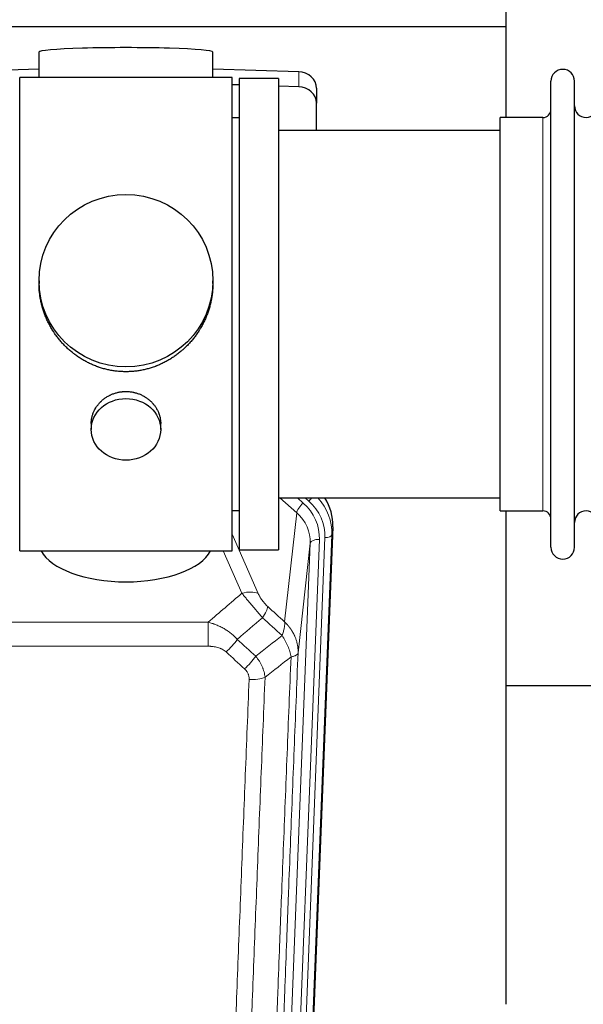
# Model space of a CAD drawing. Header units: inches. Extents: x 0 to 23760, y -13 to 16800.
# Tile 7 of 247: x 2753 to 2997, y 5659 to 6085. Entities that reach past the tile are written whole.
import ezdxf

# ---------------------------------------------------------------- set-up
doc = ezdxf.new("R2010")
doc.units = ezdxf.units.IN
doc.layers.add('1', color=7, linetype='Continuous', true_color=0xffffff)

msp = doc.modelspace()

# ---------------------------------------------------------------- linework, layer by layer
at = {"layer": '1', "color": 2, "linetype": 'Continuous', "lineweight": 25}
for p, q in [((2963.764, 6081.61), (2963.764, 6204.435)), ((2963.764, 6081.61), (2475.764, 6081.61)), ((2963.764, 6042.41), (2963.764, 6081.61)), ((2761.44, 6070.754), (2761.44, 6059.691)), ((2836.768, 6059.691), (2836.768, 6070.754)), ((2761.441, 6063.327), (2724.325, 6062.178)), ((2873.884, 6062.178), (2836.767, 6063.327)), ((2797.808, 6059.691), (2753.104, 6059.691)), ((2753.104, 5854.831), (2753.104, 6059.691)), ((2845.104, 6059.691), (2797.808, 6059.691)), ((2845.104, 5854.831), (2845.104, 6059.691)), ((2848.103, 6056.512), (2845.104, 6056.605)), ((2848.104, 6059.261), (2848.104, 5855.261)), ((2865.104, 6059.261), (2848.104, 6059.261)), ((2865.104, 6059.261), (2865.104, 5855.261)), ((2983.104, 6046.76), (2983.104, 6058.161)), ((2993.304, 6046.76), (2993.304, 6058.161)), ((2873.884, 6055.713), (2865.104, 6055.985)), ((2881.604, 6055.086), (2881.604, 6048.621)), ((2881.604, 6036.76), (2881.604, 6048.621)), ((2983.104, 5856.361), (2983.104, 6046.76)), ((2993.304, 5856.361), (2993.304, 6046.76)), ((2848.104, 6042.261), (2845.104, 6042.261)), ((2961.104, 6032.79), (2961.104, 6042.411)), ((2979.604, 6042.411), (2961.104, 6042.411)), ((2961.104, 6036.761), (2865.104, 6036.761)), ((2961.104, 5872.111), (2961.104, 6032.79)), ((2761.465, 5971.749), (2761.465, 5970.612)), ((2836.744, 5970.611), (2836.744, 5971.749)), ((2784.057, 5909.976), (2784.057, 5907.392)), ((2814.152, 5907.392), (2814.152, 5909.965)), ((2865.104, 5877.761), (2961.104, 5877.761)), ((2845.104, 5872.261), (2848.104, 5872.261)), ((2961.104, 5872.111), (2979.604, 5872.111)), ((2963.764, 5658.543), (2963.764, 5872.106)), ((2888.626, 5865.258), (2875.509, 5532.057)), ((2753.104, 5854.831), (2845.104, 5854.831)), ((2848.104, 5855.261), (2865.104, 5855.261)), ((3035.81, 5796.386), (2963.802, 5796.386))]:
    msp.add_line(p, q, dxfattribs=at)
at = {"layer": '1', "color": 110, "linetype": 'Continuous', "lineweight": 13}
for p, q in [((2873.884, 6062.178), (2873.884, 6055.713)), ((2979.604, 6032.79), (2979.604, 6042.411)), ((2979.604, 5872.111), (2979.604, 6032.79)), ((2873.03, 5871.284), (2865.728, 5877.761)), ((2875.855, 5875.539), (2873.35, 5877.761)), ((2878.247, 5876.375), (2876.684, 5877.761)), ((2867.805, 5824.084), (2873.03, 5871.284)), ((2888.626, 5865.258), (2888.246, 5861.821)), ((2845.104, 5862.013), (2856.379, 5836.334)), ((2872.141, 5527.579), (2885.252, 5860.601)), ((2888.246, 5861.821), (2875.135, 5528.799)), ((2865.802, 5526.244), (2878.868, 5858.138)), ((2882.86, 5859.765), (2869.794, 5527.871)), ((2878.868, 5858.138), (2873.62, 5810.732)), ((2849.317, 5836.484), (2841.262, 5854.831)), ((2601.518, 5823.964), (2834.691, 5823.964)), ((2834.691, 5813.533), (2834.691, 5823.964)), ((2834.691, 5813.533), (2601.518, 5813.533))]:
    msp.add_line(p, q, dxfattribs=at)
at = {"layer": '1', "color": 2, "linetype": 'Continuous', "lineweight": 25}
for centre, radius, start, end in [((2988.204, 6058.161), 5.1, 0, 180), ((2979.604, 6045.911), 3.5, 270, 0), ((2998.304, 6047.411), 5, 180, 0), ((2979.604, 5868.611), 3.5, 0, 90), ((2998.304, 5867.111), 5, 0, 180), ((2988.204, 5856.361), 5.1, 180, 0)]:
    msp.add_arc(centre, radius, start, end, dxfattribs=at)
for centre, major_axis, ratio, start_param, end_param in [((2799.104, 6070.754), (37.664, 0), 0.0504434, 0, 3.1415927), ((2873.604, 6055.086), (8, 0), 0.8870108, 0, 1.5358897), ((2873.604, 6048.621), (8, 0), 0.8870108, 0, 1.5358897), ((2861.605, 5866.067), (-27.038, -0.124), 0.8859493, 3.102669, 3.6464193), ((2799.104, 5858.802), (37.64, 0), 0.4617486, 3.372107, 6.0525728)]:
    msp.add_ellipse(centre, major_axis=major_axis, ratio=ratio, start_param=start_param, end_param=end_param, dxfattribs=at)
for centre, major_axis, ratio in [((2799.104, 5971.749), (37.64, 0), 0.9914449), ((2799.104, 5907.392), (-15.048, 0), 0.8870108)]:
    msp.add_ellipse(centre, major_axis=major_axis, ratio=ratio, dxfattribs=at)
at = {"layer": '1', "color": 110, "linetype": 'Continuous', "lineweight": 13}
for centre, major_axis, ratio, start_param, end_param in [((2878.247, 5877.76), (1.991, 2.244), 0.3265056, 4.3596844, 4.9945095), ((2861.232, 5862.704), (27.029, -0.244), 0.8851019, 6.2564288, 6.9740615), ((2875.855, 5873.692), (2.654, 2.992), 0.3265056, 1.2180917, 2.7365282), ((2858.841, 5860.483), (-24.034, -0.11), 0.8859493, 3.102669, 3.9217821), ((2861.232, 5861.319), (-24.034, -0.11), 0.8859493, 3.102669, 3.9217821), ((2858.841, 5858.636), (-20.033, -0.591), 0.8872905, 3.0803315, 3.8994446), ((2885.252, 5861.986), (2.998, -0.118), 0.4614673, 4.7305545, 6.248991), ((2882.86, 5857.918), (3.997, -0.157), 0.4614673, 1.5889619, 3.1073983), ((2849.317, 5830.312), (-9.156, -4.02), 0.5833249, 3.617995, 4.4616661), ((2853.405, 5824.714), (-6.719, -7.407), 0.3029797, 1.994528, 2.7400357), ((2842.449, 5815.327), (-6.736, -7.391), 0.3030979, 1.2497453, 1.9956357), ((2850.458, 5808.035), (6.729, 7.397), 0.3051216, 4.388767, 5.1358022), ((2852.43, 5803.441), (-9.992, 0.404), 0.431453, 1.5882535, 2.3480729)]:
    msp.add_ellipse(centre, major_axis=major_axis, ratio=ratio, start_param=start_param, end_param=end_param, dxfattribs=at)
at = {"layer": '1', "color": 2, "linetype": 'Continuous', "lineweight": 25}
for points, knots in [([(2799.104, 5932.377), (2798.477, 5932.377), (2797.227, 5932.41), (2795.37, 5932.555), (2793.53, 5932.794), (2791.707, 5933.126), (2789.901, 5933.552), (2788.708, 5933.898), (2787.817, 5934.18), (2787.521, 5934.279), (2787.151, 5934.406), (2787.077, 5934.432), (2786.93, 5934.484), (2786.709, 5934.563), (2785.904, 5934.859), (2784.609, 5935.382), (2782.927, 5936.161), (2781.289, 5937.02), (2779.696, 5937.959), (2778.147, 5938.976), (2777.143, 5939.708), (2776.524, 5940.182), (2776.401, 5940.278), (2776.156, 5940.47), (2775.791, 5940.761), (2775.432, 5941.058), (2774.723, 5941.659), (2773.799, 5942.481), (2772.477, 5943.775), (2771.22, 5945.129), (2770.025, 5946.544), (2769.272, 5947.527), (2768.723, 5948.281), (2768.452, 5948.661), (2768.188, 5949.048), (2768.013, 5949.307), (2767.926, 5949.437), (2767.496, 5950.09), (2766.836, 5951.147), (2765.928, 5952.77), (2765.1, 5954.429), (2764.352, 5956.124), (2763.685, 5957.855), (2763.295, 5959.033), (2763.023, 5959.927), (2762.892, 5960.376), (2762.749, 5960.904), (2762.689, 5961.131), (2762.65, 5961.283), (2762.631, 5961.359), (2762.458, 5962.043), (2762.184, 5963.26), (2761.864, 5965.09), (2761.635, 5966.924), (2761.497, 5968.762), (2761.465, 5970.01), (2761.465, 5970.645), (2761.465, 5970.665)], [0, 0, 0, 0, 0.0312188, 0.0624376, 0.0936563, 0.1248751, 0.1560939, 0.1873127, 0.1873127, 0.2029221, 0.2029221, 0.2068244, 0.2068244, 0.2107268, 0.2185315, 0.2497502, 0.280969, 0.3121878, 0.3434066, 0.3746254, 0.4058442, 0.4058442, 0.4136489, 0.4136489, 0.4214535, 0.4370629, 0.4370629, 0.4682817, 0.4995005, 0.5307193, 0.5619381, 0.5931568, 0.5931568, 0.6087662, 0.6165709, 0.6165709, 0.6243756, 0.6243756, 0.6555944, 0.6868132, 0.718032, 0.7492507, 0.7804695, 0.8116883, 0.8116883, 0.8272977, 0.8351024, 0.8390047, 0.8390047, 0.8429071, 0.8429071, 0.8741259, 0.9053447, 0.9365634, 0.9677822, 0.999001, 1, 1, 1, 1]), ([(2836.744, 5970.659), (2836.744, 5970.647), (2836.744, 5970.019), (2836.713, 5968.778), (2836.575, 5966.938), (2836.347, 5965.1), (2836.133, 5963.877), (2835.95, 5962.96), (2835.868, 5962.578), (2835.781, 5962.197), (2835.745, 5962.044), (2835.728, 5961.968), (2835.673, 5961.739), (2835.486, 5960.979), (2835.11, 5959.627), (2834.525, 5957.859), (2833.857, 5956.125), (2833.107, 5954.424), (2832.274, 5952.757), (2831.664, 5951.668), (2831.265, 5950.995), (2831.184, 5950.86), (2831.021, 5950.593), (2830.775, 5950.194), (2830.522, 5949.801), (2830.009, 5949.021), (2829.301, 5948.002), (2828.173, 5946.531), (2826.978, 5945.117), (2825.717, 5943.76), (2824.831, 5942.894), (2824.15, 5942.259), (2823.805, 5941.945), (2823.453, 5941.637), (2823.217, 5941.432), (2823.099, 5941.331), (2822.504, 5940.828), (2821.537, 5940.05), (2820.04, 5938.961), (2818.496, 5937.948), (2816.905, 5937.012), (2815.267, 5936.154), (2814.143, 5935.634), (2813.287, 5935.264), (2812.856, 5935.084), (2812.421, 5934.911), (2812.202, 5934.826), (2812.129, 5934.798), (2811.983, 5934.743), (2811.325, 5934.495), (2810.076, 5934.064), (2808.293, 5933.548), (2806.493, 5933.125), (2804.674, 5932.794), (2802.838, 5932.555), (2801.601, 5932.458), (2800.668, 5932.41), (2800.201, 5932.392), (2799.653, 5932.381), (2799.418, 5932.379), (2799.261, 5932.378), (2799.183, 5932.377), (2799.104, 5932.377)], [0, 0, 0, 0, 0.0006246, 0.0318551, 0.0630856, 0.0943161, 0.1255465, 0.1255465, 0.1411618, 0.1450656, 0.1450656, 0.1489694, 0.1489694, 0.156777, 0.1880075, 0.219238, 0.2504685, 0.2816989, 0.3129294, 0.3441599, 0.3441599, 0.3519675, 0.3519675, 0.3597751, 0.3753904, 0.3753904, 0.4066209, 0.4378513, 0.4690818, 0.5003123, 0.5315428, 0.5315428, 0.547158, 0.5549656, 0.5549656, 0.5627733, 0.5627733, 0.5940037, 0.6252342, 0.6564647, 0.6876952, 0.7189257, 0.7501562, 0.7501562, 0.7657714, 0.773579, 0.773579, 0.7774828, 0.7774828, 0.7813866, 0.8126171, 0.8438476, 0.8750781, 0.9063086, 0.937539, 0.9687695, 0.9687695, 0.9843848, 0.9921924, 0.9960962, 0.9960962, 1, 1, 1, 1]), ([(2784.057, 5909.975), (2784.057, 5910.404), (2784.081, 5910.837), (2784.141, 5911.383), (2784.154, 5911.494), (2784.185, 5911.714), (2784.235, 5912.045), (2784.298, 5912.372), (2784.442, 5913.024), (2784.562, 5913.454), (2784.846, 5914.305), (2785.012, 5914.726), (2785.295, 5915.351), (2785.395, 5915.557), (2785.527, 5915.815), (2785.554, 5915.866), (2785.609, 5915.968), (2785.691, 5916.121), (2785.777, 5916.272), (2786.068, 5916.772), (2786.32, 5917.16), (2786.864, 5917.913), (2787.156, 5918.278), (2787.623, 5918.808), (2787.783, 5918.982), (2788.032, 5919.237), (2788.158, 5919.364), (2788.286, 5919.489), (2788.373, 5919.572), (2788.417, 5919.613), (2788.811, 5919.982), (2789.176, 5920.292), (2789.934, 5920.877), (2790.327, 5921.152), (2791.141, 5921.667), (2791.562, 5921.906), (2792.106, 5922.182), (2792.216, 5922.236), (2792.437, 5922.342), (2792.549, 5922.394), (2792.885, 5922.545), (2793.111, 5922.64), (2793.794, 5922.909), (2794.256, 5923.067), (2795.194, 5923.339), (2795.67, 5923.453), (2796.394, 5923.591), (2796.637, 5923.632), (2797.004, 5923.684), (2797.127, 5923.7), (2797.312, 5923.722), (2797.374, 5923.729), (2797.497, 5923.742), (2797.559, 5923.749), (2798.115, 5923.801), (2798.607, 5923.824), (2799.59, 5923.825), (2800.08, 5923.802), (2801.058, 5923.711), (2801.545, 5923.642), (2802.153, 5923.527), (2802.274, 5923.503), (2802.517, 5923.451), (2802.879, 5923.369), (2803.236, 5923.275), (2803.943, 5923.07), (2804.405, 5922.913), (2805.311, 5922.557), (2805.755, 5922.358), (2806.406, 5922.028), (2806.621, 5921.913), (2806.94, 5921.733), (2807.046, 5921.671), (2807.256, 5921.546), (2807.359, 5921.482), (2807.873, 5921.159), (2808.267, 5920.883), (2809.025, 5920.299), (2809.388, 5919.991), (2810.082, 5919.343), (2810.413, 5919.003), (2810.767, 5918.602), (2810.807, 5918.557), (2810.884, 5918.467), (2810.999, 5918.332), (2811.261, 5918.013), (2811.474, 5917.734), (2811.884, 5917.168), (2812.136, 5916.78), (2812.598, 5915.987), (2812.809, 5915.58), (2813.093, 5914.956), (2813.183, 5914.746), (2813.309, 5914.427), (2813.349, 5914.32), (2813.427, 5914.106), (2813.465, 5913.999), (2813.644, 5913.464), (2813.764, 5913.033), (2813.956, 5912.167), (2814.029, 5911.732), (2814.102, 5911.076), (2814.121, 5910.856), (2814.139, 5910.526), (2814.146, 5910.361), (2814.15, 5910.196), (2814.152, 5910.086), (2814.152, 5910.03), (2814.152, 5909.972), (2814.152, 5909.97), (2814.152, 5909.967)], [0, 0, 0, 0, 0.0308202, 0.0308202, 0.0386347, 0.0386347, 0.0464491, 0.062078, 0.062078, 0.0933358, 0.0933358, 0.1245936, 0.1245936, 0.1402226, 0.1402226, 0.1441298, 0.1441298, 0.148037, 0.1558515, 0.1558515, 0.1871093, 0.1871093, 0.2183671, 0.2183671, 0.233996, 0.233996, 0.2418105, 0.2457177, 0.2457177, 0.2496249, 0.2496249, 0.2808827, 0.2808827, 0.3121405, 0.3121405, 0.3433983, 0.3433983, 0.3512128, 0.3512128, 0.3590273, 0.3590273, 0.3746562, 0.3746562, 0.405914, 0.405914, 0.4371718, 0.4371718, 0.4528007, 0.4528007, 0.4606152, 0.4606152, 0.4645224, 0.4645224, 0.4684296, 0.4684296, 0.4996874, 0.4996874, 0.5309452, 0.5309452, 0.5622031, 0.5622031, 0.5700175, 0.5700175, 0.577832, 0.5934609, 0.5934609, 0.6247187, 0.6247187, 0.6559765, 0.6559765, 0.6716054, 0.6716054, 0.6794199, 0.6794199, 0.6872343, 0.6872343, 0.7184921, 0.7184921, 0.7497499, 0.7497499, 0.7810078, 0.7810078, 0.784915, 0.784915, 0.7888222, 0.7966367, 0.8122656, 0.8122656, 0.8435234, 0.8435234, 0.8747812, 0.8747812, 0.8904101, 0.8904101, 0.8982246, 0.8982246, 0.906039, 0.906039, 0.9372968, 0.9372968, 0.9685546, 0.9685546, 0.9841835, 0.9841835, 0.991998, 0.9959052, 0.9959052, 0.9998125, 0.9998125, 1, 1, 1, 1])]:
    msp.add_open_spline(points, degree=3, knots=knots, dxfattribs=at)
at = {"layer": '1', "color": 110, "linetype": 'Continuous', "lineweight": 13}
for points in [[(2834.691, 5823.964), (2839.563, 5828.14), (2844.438, 5832.313), (2849.317, 5836.484)], [(2860.466, 5830.736), (2862.912, 5828.517), (2865.359, 5826.299), (2867.805, 5824.084)], [(2858.213, 5825.904), (2854.562, 5822.775), (2850.913, 5819.645), (2847.266, 5816.513)], [(2866.7, 5818.197), (2863.871, 5820.764), (2861.041, 5823.333), (2858.213, 5825.904)], [(2855.28, 5809.202), (2859.089, 5812.196), (2862.895, 5815.194), (2866.7, 5818.197)], [(2847.266, 5816.513), (2849.937, 5814.074), (2852.609, 5811.637), (2855.28, 5809.202)], [(2850.458, 5803.736), (2847.788, 5806.174), (2845.118, 5808.615), (2842.449, 5811.057)], [(2870.565, 5808.952), (2866.816, 5805.991), (2863.065, 5803.036), (2859.313, 5800.084)]]:
    msp.add_open_spline(points, degree=3, dxfattribs=at)
for points, knots in [([(2849.317, 5836.484), (2849.639, 5836.083), (2849.97, 5835.674), (2850.647, 5834.841), (2850.994, 5834.417), (2851.528, 5833.768), (2851.708, 5833.549), (2851.982, 5833.219), (2852.074, 5833.108), (2852.212, 5832.941), (2852.258, 5832.885), (2852.351, 5832.773), (2852.398, 5832.718), (2852.816, 5832.215), (2853.567, 5831.317), (2854.332, 5830.411), (2854.911, 5829.73), (2855.104, 5829.502), (2855.397, 5829.16), (2855.494, 5829.045), (2855.641, 5828.874), (2855.69, 5828.817), (2855.788, 5828.702), (2855.837, 5828.645), (2856.277, 5828.132), (2856.667, 5827.68), (2857.442, 5826.785), (2857.828, 5826.342), (2858.213, 5825.904)], [0, 0, 0, 0, 0.125, 0.125, 0.25, 0.25, 0.3125, 0.3125, 0.34375, 0.34375, 0.359375, 0.359375, 0.375, 0.375, 0.5, 0.625, 0.625, 0.6875, 0.6875, 0.71875, 0.71875, 0.734375, 0.734375, 0.75, 0.75, 0.875, 0.875, 1, 1, 1, 1]), ([(2860.466, 5830.736), (2860.247, 5830.935), (2860.03, 5831.141), (2859.604, 5831.571), (2859.395, 5831.793), (2859.137, 5832.082), (2859.085, 5832.14), (2858.984, 5832.257), (2858.833, 5832.433), (2858.686, 5832.61), (2858.4, 5832.967), (2858.217, 5833.207), (2857.868, 5833.692), (2857.701, 5833.937), (2857.521, 5834.215), (2857.501, 5834.246), (2857.462, 5834.308), (2857.404, 5834.4), (2857.271, 5834.615), (2857.163, 5834.798), (2856.956, 5835.16), (2856.828, 5835.399), (2856.59, 5835.87), (2856.48, 5836.103), (2856.379, 5836.334)], [0, 0, 0, 0, 0.125, 0.125, 0.25, 0.25, 0.28125, 0.28125, 0.3125, 0.375, 0.375, 0.5, 0.5, 0.625, 0.625, 0.640625, 0.640625, 0.65625, 0.6875, 0.75, 0.75, 0.875, 0.875, 1, 1, 1, 1]), ([(2834.691, 5823.964), (2835.288, 5823.812), (2835.956, 5823.618), (2836.62, 5823.398), (2836.767, 5823.348), (2836.841, 5823.323), (2837.061, 5823.247), (2837.207, 5823.195), (2837.645, 5823.034), (2837.935, 5822.923), (2838.796, 5822.573), (2839.362, 5822.321), (2840.474, 5821.776), (2841.022, 5821.483), (2841.828, 5821.013), (2842.227, 5820.77), (2842.621, 5820.515), (2842.817, 5820.386), (2842.882, 5820.342), (2843.012, 5820.254), (2843.076, 5820.21), (2843.655, 5819.811), (2844.152, 5819.439), (2845.107, 5818.662), (2845.566, 5818.256), (2846.445, 5817.411), (2846.866, 5816.971), (2847.266, 5816.513)], [0, 0, 0, 0, 0.125, 0.140625, 0.140625, 0.15625, 0.15625, 0.1875, 0.1875, 0.25, 0.25, 0.375, 0.375, 0.5, 0.5, 0.5625, 0.59375, 0.59375, 0.609375, 0.609375, 0.625, 0.625, 0.75, 0.75, 0.875, 0.875, 1, 1, 1, 1]), ([(2867.805, 5824.084), (2867.852, 5823.711), (2867.861, 5823.3), (2867.82, 5822.635), (2867.798, 5822.405), (2867.735, 5821.931), (2867.695, 5821.687), (2867.598, 5821.186), (2867.542, 5820.929), (2867.413, 5820.405), (2867.341, 5820.138), (2867.181, 5819.596), (2867.094, 5819.32), (2866.907, 5818.763), (2866.806, 5818.481), (2866.7, 5818.197)], [0, 0, 0, 0, 0.25, 0.25, 0.375, 0.375, 0.5, 0.5, 0.625, 0.625, 0.75, 0.75, 0.875, 0.875, 1, 1, 1, 1]), ([(2867.805, 5824.084), (2867.823, 5824.067), (2867.857, 5824.033), (2867.908, 5823.983), (2867.96, 5823.932), (2868.011, 5823.881), (2868.062, 5823.83), (2868.112, 5823.779), (2868.163, 5823.728), (2868.213, 5823.676), (2868.264, 5823.625), (2868.314, 5823.573), (2868.364, 5823.521), (2868.413, 5823.468), (2868.463, 5823.416), (2868.513, 5823.364), (2868.562, 5823.311), (2868.611, 5823.258), (2868.66, 5823.205), (2868.709, 5823.152), (2868.757, 5823.098), (2868.806, 5823.045), (2868.854, 5822.991), (2868.902, 5822.937), (2868.95, 5822.883), (2868.998, 5822.829), (2869.045, 5822.774), (2869.093, 5822.72), (2869.14, 5822.665), (2869.187, 5822.61), (2869.234, 5822.555), (2869.28, 5822.499), (2869.327, 5822.444), (2869.373, 5822.388), (2869.419, 5822.333), (2869.465, 5822.277), (2869.511, 5822.221), (2869.557, 5822.164), (2869.602, 5822.108), (2869.647, 5822.052), (2869.692, 5821.995), (2869.737, 5821.938), (2869.781, 5821.881), (2869.826, 5821.824), (2869.87, 5821.766), (2869.914, 5821.709), (2869.958, 5821.651), (2870.001, 5821.593), (2870.045, 5821.535), (2870.088, 5821.477), (2870.131, 5821.419), (2870.173, 5821.36), (2870.216, 5821.302), (2870.258, 5821.243), (2870.3, 5821.184), (2870.342, 5821.125), (2870.384, 5821.066), (2870.425, 5821.006), (2870.467, 5820.947), (2870.508, 5820.887), (2870.549, 5820.827), (2870.589, 5820.767), (2870.63, 5820.707), (2870.67, 5820.647), (2870.71, 5820.586), (2870.75, 5820.526), (2870.789, 5820.465), (2870.828, 5820.404), (2870.868, 5820.343), (2870.906, 5820.282), (2870.945, 5820.22), (2870.983, 5820.159), (2871.022, 5820.097), (2871.059, 5820.035), (2871.097, 5819.974), (2871.135, 5819.911), (2871.172, 5819.849), (2871.209, 5819.787), (2871.246, 5819.724), (2871.282, 5819.662), (2871.318, 5819.599), (2871.354, 5819.536), (2871.39, 5819.473), (2871.426, 5819.41), (2871.461, 5819.347), (2871.496, 5819.283), (2871.531, 5819.22), (2871.566, 5819.156), (2871.6, 5819.092), (2871.634, 5819.028), (2871.668, 5818.964), (2871.701, 5818.9), (2871.735, 5818.835), (2871.768, 5818.771), (2871.801, 5818.706), (2871.833, 5818.642), (2871.866, 5818.577), (2871.898, 5818.512), (2871.929, 5818.447), (2871.961, 5818.381), (2871.992, 5818.316), (2872.023, 5818.251), (2872.054, 5818.185), (2872.084, 5818.119), (2872.115, 5818.053), (2872.145, 5817.987), (2872.174, 5817.921), (2872.204, 5817.855), (2872.402, 5817.404), (2872.736, 5816.554), (2873.124, 5815.286), (2873.41, 5813.987), (2873.588, 5812.665), (2873.631, 5811.738), (2873.631, 5811.214), (2873.63, 5811.093), (2873.627, 5810.973), (2873.624, 5810.853), (2873.622, 5810.772), (2873.62, 5810.732)], [0, 0, 0, 0, 0.0045083, 0.0090195, 0.0135338, 0.0180512, 0.0225715, 0.0270949, 0.0316214, 0.0361509, 0.0406834, 0.0452189, 0.0497575, 0.0542992, 0.0588439, 0.0633916, 0.0679424, 0.0724963, 0.0770532, 0.0816132, 0.0861762, 0.0907423, 0.0953114, 0.0998837, 0.104459, 0.1090373, 0.1136188, 0.1182033, 0.1227909, 0.1273815, 0.1319753, 0.1365721, 0.141172, 0.145775, 0.1503811, 0.1549903, 0.1596025, 0.1642179, 0.1688364, 0.1734579, 0.1780826, 0.1827103, 0.1873412, 0.1919752, 0.1966123, 0.2012524, 0.2058957, 0.2105422, 0.2151917, 0.2198443, 0.2245001, 0.229159, 0.233821, 0.2384861, 0.2431544, 0.2478258, 0.2525003, 0.2571779, 0.2618587, 0.2665427, 0.2712297, 0.2759199, 0.2806133, 0.2853097, 0.2900094, 0.2947122, 0.2994181, 0.3041272, 0.3088394, 0.3135548, 0.3182733, 0.322995, 0.3277199, 0.3324479, 0.3371791, 0.3419135, 0.346651, 0.3513917, 0.3561355, 0.3608826, 0.3656328, 0.3703861, 0.3751427, 0.3799024, 0.3846654, 0.3894315, 0.3942008, 0.3989732, 0.4037489, 0.4085278, 0.4133098, 0.4180951, 0.4228835, 0.4276751, 0.43247, 0.437268, 0.4420692, 0.4468737, 0.4516813, 0.4564922, 0.4613063, 0.4661235, 0.470944, 0.4757677, 0.4805947, 0.4854248, 0.4902582, 0.4950947, 0.4999345, 0.5888915, 0.6791125, 0.7706071, 0.8633844, 0.9574535, 0.965938, 0.9744348, 0.9829441, 0.9914659, 1, 1, 1, 1]), ([(2866.7, 5818.197), (2867.203, 5817.449), (2867.665, 5816.683), (2868.291, 5815.521), (2868.489, 5815.131), (2868.861, 5814.35), (2869.036, 5813.959), (2869.523, 5812.785), (2869.801, 5812.003), (2870.257, 5810.459), (2870.436, 5809.696), (2870.565, 5808.952)], [0, 0, 0, 0, 0.25, 0.25, 0.375, 0.375, 0.5, 0.5, 0.75, 0.75, 1, 1, 1, 1]), ([(2834.691, 5813.533), (2835.044, 5813.533), (2835.398, 5813.522), (2835.839, 5813.495), (2835.927, 5813.489), (2836.103, 5813.476), (2836.191, 5813.468), (2836.454, 5813.443), (2836.629, 5813.424), (2837.151, 5813.357), (2837.496, 5813.3), (2838.179, 5813.161), (2838.516, 5813.079), (2839.184, 5812.884), (2839.514, 5812.773), (2839.879, 5812.628), (2839.92, 5812.612), (2840.001, 5812.578), (2840.121, 5812.528), (2840.399, 5812.406), (2840.63, 5812.292), (2841.085, 5812.054), (2841.376, 5811.879), (2841.933, 5811.496), (2842.198, 5811.286), (2842.449, 5811.057)], [0, 0, 0, 0, 0.125, 0.125, 0.15625, 0.15625, 0.1875, 0.1875, 0.25, 0.25, 0.375, 0.375, 0.5, 0.5, 0.625, 0.625, 0.640625, 0.640625, 0.65625, 0.6875, 0.75, 0.75, 0.875, 0.875, 1, 1, 1, 1]), ([(2873.62, 5810.732), (2873.05, 5796.732), (2871.926, 5768.865), (2870.832, 5741.261), (2870.022, 5720.657), (2869.621, 5710.38), (2869.157, 5698.433), (2868.959, 5693.322), (2868.828, 5689.917), (2868.762, 5688.216), (2868.434, 5679.714), (2868.044, 5669.538), (2867.594, 5657.712), (2867.402, 5652.654), (2867.274, 5649.284), (2867.21, 5647.6), (2866.638, 5632.456), (2865.637, 5605.688), (2864.182, 5565.994), (2862.776, 5526.76), (2861.87, 5500.911), (2861.425, 5488.064)], [0, 0, 0, 0, 0.125, 0.25, 0.25, 0.3125, 0.34375, 0.359375, 0.359375, 0.375, 0.375, 0.4375, 0.46875, 0.484375, 0.484375, 0.5, 0.5, 0.625, 0.75, 0.875, 1, 1, 1, 1]), ([(2870.565, 5808.952), (2870.791, 5808.988), (2871.008, 5809.03), (2871.418, 5809.126), (2871.612, 5809.179), (2871.976, 5809.295), (2872.146, 5809.359), (2872.46, 5809.494), (2872.604, 5809.567), (2872.866, 5809.72), (2872.983, 5809.801), (2873.189, 5809.97), (2873.278, 5810.059), (2873.501, 5810.333), (2873.591, 5810.528), (2873.62, 5810.732)], [0, 0, 0, 0, 0.125, 0.125, 0.25, 0.25, 0.375, 0.375, 0.5, 0.5, 0.625, 0.625, 0.75, 0.75, 1, 1, 1, 1]), ([(2855.28, 5809.202), (2855.571, 5808.858), (2855.848, 5808.507), (2856.176, 5808.059), (2856.241, 5807.969), (2856.369, 5807.788), (2856.433, 5807.697), (2856.619, 5807.424), (2856.74, 5807.241), (2857.089, 5806.687), (2857.524, 5805.941), (2857.897, 5805.178), (2858.152, 5804.599), (2858.234, 5804.405), (2858.35, 5804.112), (2858.388, 5804.014), (2858.461, 5803.818), (2858.496, 5803.72), (2858.669, 5803.229), (2858.79, 5802.837), (2858.997, 5802.051), (2859.17, 5801.265), (2859.277, 5800.478), (2859.313, 5800.084)], [0, 0, 0, 0, 0.125, 0.125, 0.15625, 0.15625, 0.1875, 0.1875, 0.25, 0.25, 0.375, 0.5, 0.5, 0.5625, 0.5625, 0.59375, 0.59375, 0.625, 0.625, 0.75, 0.75, 0.875, 1, 1, 1, 1]), ([(2858.336, 5485.055), (2858.391, 5486.667), (2858.447, 5488.281), (2858.559, 5491.51), (2858.728, 5496.357), (2859.123, 5507.692), (2859.467, 5517.452), (2860.16, 5537.028), (2861.1, 5563.284), (2862.559, 5603.129), (2863.563, 5630), (2864.137, 5645.201), (2864.201, 5646.891), (2864.329, 5650.274), (2864.522, 5655.351), (2864.973, 5667.222), (2865.365, 5677.437), (2865.693, 5685.971), (2865.759, 5687.679), (2865.891, 5691.097), (2866.089, 5696.227), (2866.554, 5708.219), (2866.957, 5718.535), (2867.769, 5739.217), (2868.866, 5766.925), (2869.993, 5794.899), (2870.565, 5808.952)], [0, 0, 0, 0, 0.015625, 0.015625, 0.03125, 0.0625, 0.125, 0.125, 0.25, 0.375, 0.5, 0.5, 0.515625, 0.515625, 0.53125, 0.5625, 0.625, 0.625, 0.640625, 0.640625, 0.65625, 0.6875, 0.75, 0.75, 0.875, 1, 1, 1, 1]), ([(2850.458, 5803.736), (2850.624, 5803.583), (2850.782, 5803.425), (2850.968, 5803.217), (2851.005, 5803.175), (2851.077, 5803.091), (2851.113, 5803.048), (2851.217, 5802.919), (2851.284, 5802.831), (2851.476, 5802.565), (2851.711, 5802.2), (2851.901, 5801.815), (2852.027, 5801.518), (2852.067, 5801.418), (2852.121, 5801.266), (2852.139, 5801.215), (2852.172, 5801.113), (2852.188, 5801.061), (2852.264, 5800.804), (2852.312, 5800.597), (2852.384, 5800.18), (2852.409, 5799.971), (2852.436, 5799.549), (2852.438, 5799.337), (2852.43, 5799.124)], [0, 0, 0, 0, 0.125, 0.125, 0.15625, 0.15625, 0.1875, 0.1875, 0.25, 0.25, 0.375, 0.5, 0.5, 0.5625, 0.5625, 0.59375, 0.59375, 0.625, 0.625, 0.75, 0.75, 0.875, 0.875, 1, 1, 1, 1]), ([(2840.471, 5480.121), (2840.909, 5492.834), (2841.799, 5518.412), (2842.72, 5544.292), (2843.422, 5563.815), (2843.658, 5570.341), (2844.134, 5583.432), (2844.374, 5589.996), (2845.099, 5609.745), (2845.59, 5622.983), (2846.214, 5639.618), (2846.339, 5642.949), (2846.59, 5649.62), (2846.969, 5659.638), (2847.351, 5669.692), (2848.122, 5689.851), (2849.164, 5716.859), (2850.772, 5757.763), (2851.872, 5785.293), (2852.43, 5799.124)], [0, 0, 0, 0, 0.125, 0.25, 0.25, 0.3125, 0.3125, 0.375, 0.375, 0.5, 0.5, 0.53125, 0.53125, 0.5625, 0.625, 0.625, 0.75, 0.875, 1, 1, 1, 1]), ([(2859.313, 5800.084), (2858.755, 5786.272), (2857.653, 5758.776), (2856.043, 5717.924), (2854.999, 5690.95), (2854.228, 5670.817), (2853.845, 5660.775), (2853.466, 5650.77), (2853.214, 5644.108), (2853.089, 5640.781), (2852.465, 5624.167), (2851.973, 5610.947), (2851.246, 5591.223), (2851.006, 5584.667), (2850.53, 5571.593), (2850.294, 5565.074), (2849.591, 5545.576), (2848.669, 5519.729), (2847.777, 5494.184), (2847.339, 5481.487)], [0, 0, 0, 0, 0.125, 0.25, 0.375, 0.375, 0.4375, 0.46875, 0.46875, 0.5, 0.5, 0.625, 0.625, 0.6875, 0.6875, 0.75, 0.75, 0.875, 1, 1, 1, 1])]:
    msp.add_open_spline(points, degree=3, knots=knots, dxfattribs=at)

doc.saveas('drawing.dxf')
